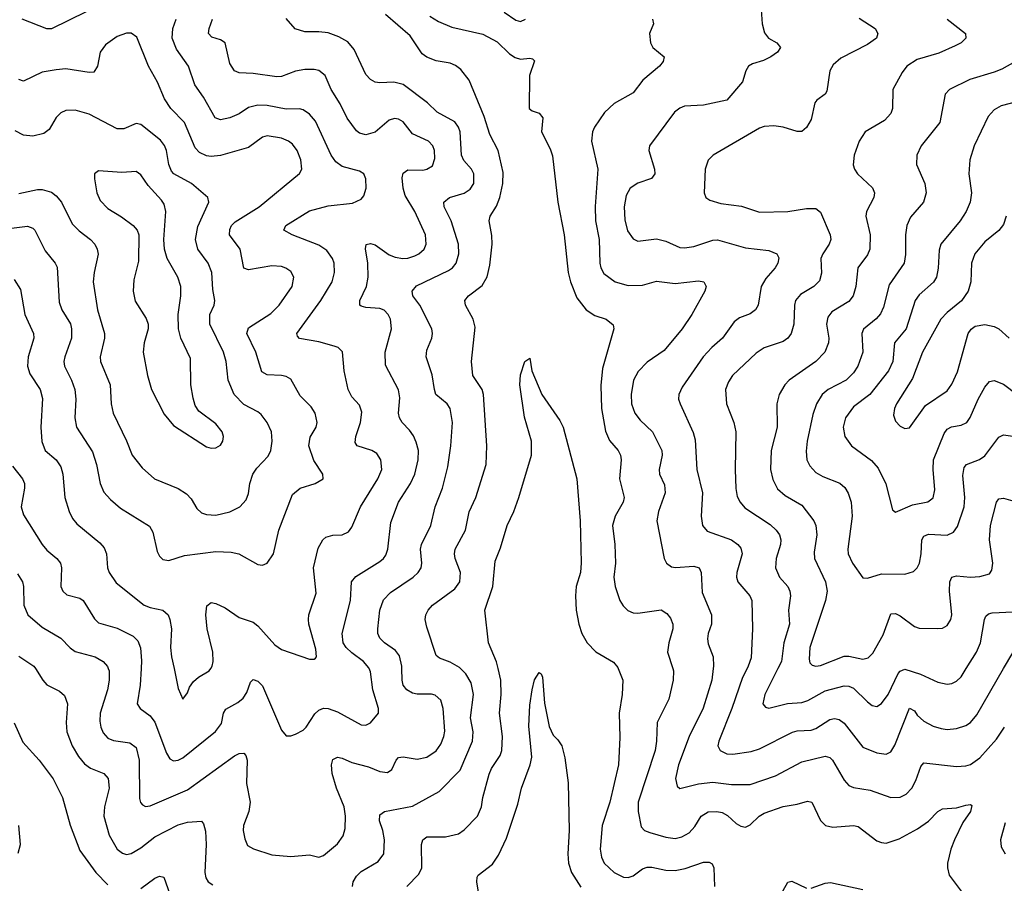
# Model space of a CAD drawing. Header units: inches. Extents: x 990586 to 1117858, y 769490 to 892071.
# Tile 188 of 248: x 1043894 to 1048094, y 869084 to 872768. Entities that reach past the tile are written whole.
import ezdxf

# ---------------------------------------------------------------- set-up
doc = ezdxf.new("R2010")
doc.units = ezdxf.units.IN
doc.header["$MEASUREMENT"] = 0
doc.layers.add('B0846', color=7, linetype='Continuous')
doc.layers.add('B0847', color=7, linetype='Continuous')

msp = doc.modelspace()

# ---------------------------------------------------------------- linework, layer by layer
at = {"layer": 'B0846', "color": 6}
for points, elevation in [([(1043960.9, 870000), (1043993, 869950), (1044010, 869931.4), (1044063.6, 869903.6), (1044085, 869885), (1044097.1, 869850), (1044091.6, 869770), (1044094.8, 869730), (1044118.4, 869670), (1044144.6, 869624.6), (1044170, 869594), (1044195.8, 869575.8), (1044252.7, 869552.7), (1044271, 869531), (1044275, 869490), (1044254.9, 869410), (1044252.5, 869370), (1044275.7, 869290), (1044310.3, 869230), (1044332.3, 869212.3), (1044350, 869207), (1044370, 869210.7), (1044410, 869235.1), (1044470, 869281.7), (1044570, 869333.3), (1044610, 869345.1), (1044669.3, 869349.3), (1044678.3, 869338.3), (1044686, 869306), (1044689.6, 869250), (1044683.5, 869130), (1044687.6, 869107.6), (1044697.9, 869090), (1044718.2, 869078.2)], 3000), ([(1044271.4, 870000), (1044274.9, 869990), (1044276.2, 869950), (1044268.7, 869910), (1044236.5, 869810), (1044235.4, 869775.4), (1044240, 869750), (1044250, 869726), (1044270, 869703.4), (1044293.3, 869693.3), (1044363.7, 869683.7), (1044390, 869663.2), (1044404, 869610), (1044405.4, 869445.4), (1044409, 869429), (1044418.3, 869418.3), (1044430, 869411.9), (1044450, 869414), (1044610, 869483.2), (1044810, 869628.3), (1044830, 869638.5), (1044850, 869639.6), (1044858.8, 869630), (1044863.8, 869610), (1044861.1, 869510), (1044877.2, 869430), (1044871.9, 869390), (1044848.5, 869330), (1044846.5, 869310), (1044853.5, 869273.5), (1044865.6, 869245.6), (1044890.8, 869230.8), (1044970, 869206.1), (1045050, 869199.1), (1045130, 869205.8), (1045170, 869195.9), (1045190, 869202.2), (1045250, 869253.1), (1045273.2, 869286.8), (1045281.7, 869318.3), (1045283.6, 869370), (1045277.9, 869410), (1045245.1, 869490), (1045227, 869553), (1045223.7, 869590), (1045230, 869612.7), (1045250, 869621.8), (1045270, 869617.5), (1045310, 869599), (1045381, 869581), (1045430, 869561.1), (1045462.8, 869557.2), (1045480.8, 869570), (1045499.2, 869610), (1045510, 869620.1), (1045530, 869623.4), (1045590, 869613.8), (1045630, 869621.7), (1045670, 869648.8), (1045690, 869678.2), (1045702.9, 869710), (1045706.6, 869733.4), (1045700.6, 869830), (1045690, 869866), (1045666.2, 869886.2), (1045650, 869890.5), (1045590, 869891.1), (1045570, 869895.7), (1045545.6, 869910), (1045530.1, 869930), (1045524.6, 869950), (1045524.3, 870000)], 3100), ([(1044411.5, 870000), (1044407.9, 869930), (1044395, 869850), (1044407.2, 869830), (1044450, 869798.9), (1044470, 869771.5), (1044519.7, 869639.7), (1044534.8, 869614.8), (1044550, 869606.7), (1044570, 869609.2), (1044590, 869619.6), (1044728.8, 869731.2), (1044754, 869766), (1044763.6, 869810), (1044772.6, 869827.4), (1044824.5, 869855.5), (1044846.6, 869873.4), (1044862.6, 869897.4), (1044878.4, 869941.6), (1044890, 869953.3), (1044910, 869946.8), (1044930, 869927), (1045010, 869737.8), (1045030, 869713.7), (1045050, 869713.9), (1045070, 869720.2), (1045102.5, 869737.5), (1045115.5, 869750), (1045152.3, 869807.7), (1045170, 869823.4), (1045190, 869831.1), (1045210, 869830.4), (1045250, 869816), (1045350, 869759.7), (1045370, 869759.1), (1045390, 869769.3), (1045423.7, 869810), (1045425, 869830), (1045399.5, 869910), (1045390, 869986.5), (1045384.8, 870000)], 3200), ([(1044552.2, 870000), (1044570, 869914.9), (1044590, 869870.2), (1044610, 869896.5), (1044618.5, 869921.5), (1044635.1, 869944.9), (1044656.7, 869963.3), (1044701.9, 869990), (1044708.7, 870000)], 3300), ([(1045313.4, 869070), (1045316.1, 869090), (1045330, 869115.2), (1045350, 869134.2), (1045422.6, 869177.4), (1045447.6, 869210), (1045449.8, 869270), (1045442.8, 869310), (1045429.1, 869350), (1045430, 869376.6), (1045450.3, 869389.7), (1045570, 869413.7), (1045683.7, 869476.3), (1045773, 869567), (1045825.7, 869690), (1045828, 869730), (1045817.3, 869790), (1045829.4, 869890), (1045819, 869939), (1045797.5, 869977.5), (1045774.7, 870000)], 3000), ([(1045545.7, 869070), (1045596.4, 869123.6), (1045609.4, 869150), (1045607.1, 869250), (1045612.9, 869270), (1045630, 869282.2), (1045710, 869282.5), (1045765.1, 869294.9), (1045790, 869311.6), (1045847.3, 869370), (1045864.4, 869410), (1045869.1, 869450), (1045896.9, 869550), (1045906.5, 869573.5), (1045943.4, 869630), (1045950.8, 869650), (1045953.9, 869710), (1045940.6, 869810), (1045948.3, 869890), (1045946.2, 869950), (1045934.8, 870000)], 2900), ([(1045864.2, 868970), (1045843.7, 869090), (1045844.6, 869110), (1045850, 869118.6), (1045910, 869165.3), (1045936.3, 869203.7), (1045970, 869277.2), (1046019, 869421), (1046034.1, 869490), (1046070.8, 869590), (1046077.9, 869622.1), (1046065.2, 869754.8), (1046070, 869844.4), (1046079.2, 869910), (1046090, 869952.4), (1046110, 869982.7), (1046117.7, 869977.7), (1046124.1, 869964.1), (1046132.9, 869852.9), (1046153, 869753), (1046170, 869715.7), (1046190, 869696.1), (1046206.6, 869670), (1046219, 869619), (1046232.7, 869512.7), (1046237.1, 869310), (1046231.6, 869210), (1046235.4, 869170), (1046248, 869130), (1046287.5, 869067.5)], 2800), ([(1046446.5, 870000), (1046465.9, 869950), (1046463.8, 869890), (1046451.1, 869810), (1046453.2, 869706.8), (1046448.1, 869590), (1046410.6, 869430), (1046378.1, 869330), (1046370.4, 869230), (1046375.1, 869195.1), (1046386.8, 869170), (1046430, 869129.5), (1046470, 869110.6), (1046490, 869109.3), (1046510, 869116.6), (1046550, 869146), (1046570, 869152.5), (1046590, 869153.1), (1046650, 869140), (1046690, 869138.8), (1046732.6, 869147.4), (1046810, 869173.6), (1046834.7, 869174.7), (1046847.1, 869167.1), (1046854.6, 869150), (1046858.2, 869070)], 2900), ([(1046679.6, 870000), (1046682.7, 869990), (1046680.9, 869950), (1046662.6, 869870), (1046613, 869770), (1046610.7, 869690), (1046604.5, 869650), (1046532.1, 869430), (1046531.3, 869390), (1046544.8, 869324.8), (1046559.5, 869310), (1046581.1, 869301.1), (1046650, 869280.7), (1046690, 869275.3), (1046718.2, 869281.8), (1046750, 869299.4), (1046774.2, 869325.8), (1046800.6, 869370), (1046830, 869388.7), (1046867.7, 869390), (1046890, 869385.6), (1046913.2, 869373.2), (1046950, 869339.2), (1046970, 869327.2), (1046990, 869323.5), (1047010, 869333.4), (1047048.6, 869370), (1047070, 869382.9), (1047150, 869411.8), (1047210, 869421.2), (1047254.9, 869434.9), (1047273, 869430), (1047310, 869352.1), (1047330.9, 869330.9), (1047362.9, 869322.9), (1047450, 869330.8), (1047470, 869326.3), (1047550, 869265.8), (1047570, 869257.5), (1047590, 869256), (1047645.9, 869274.1), (1047724.1, 869315.9), (1047770.9, 869349.1), (1047810, 869390.3), (1047830, 869401.2), (1047890, 869405.6), (1047930, 869418), (1047950, 869420.3), (1047955.6, 869415.6), (1047949.4, 869390), (1047916.5, 869343.5), (1047880.7, 869270), (1047865.9, 869230), (1047852, 869170), (1047851, 869150), (1047858.9, 869118.9), (1047909.8, 869050)], 3000), ([(1046852.2, 870000), (1046846.4, 869950), (1046809, 869831), (1046749.3, 869710), (1046703.4, 869590), (1046691.1, 869531.1), (1046698, 869498), (1046710, 869488.4), (1046790, 869509), (1046850, 869515.1), (1046930, 869505.1), (1047010, 869505.8), (1047118, 869542), (1047230, 869601.8), (1047330, 869626.3), (1047350, 869621.2), (1047360.6, 869610), (1047410, 869523.6), (1047430, 869501.7), (1047450, 869492.7), (1047521, 869481.1), (1047610, 869450.6), (1047650, 869451.2), (1047675.5, 869464.5), (1047698.7, 869490), (1047716.8, 869523.2), (1047737.3, 869582.7), (1047750, 869598), (1047890, 869582.3), (1047930, 869585.1), (1047950, 869591.6), (1047990, 869619), (1048060.7, 869699.3), (1048095.1, 869750)], 3100), ([(1046996.6, 870000), (1046977.7, 869962.3), (1046931.2, 869830), (1046875.4, 869690), (1046871.6, 869670), (1046881.2, 869650), (1046910, 869636.8), (1046935.4, 869635.4), (1047013.8, 869646.2), (1047050, 869657.2), (1047190, 869729.3), (1047210, 869734.5), (1047270, 869737.3), (1047290, 869745), (1047350, 869782.2), (1047370, 869787.5), (1047390, 869783.5), (1047410, 869767.2), (1047490, 869665.5), (1047550, 869640.4), (1047590, 869635), (1047610, 869644.9), (1047626.7, 869673.3), (1047690, 869830.8), (1047710, 869819.7), (1047721.5, 869801.5), (1047750, 869775.2), (1047790, 869754.7), (1047824, 869744), (1047850, 869740.8), (1047890, 869743.9), (1047930, 869757.1), (1047950, 869770.2), (1047976.6, 869803.4), (1048090.8, 870000)], 3200), ([(1047128, 870000), (1047072.5, 869890), (1047064.1, 869850), (1047075.1, 869835.1), (1047090, 869830.9), (1047169.1, 869850.9), (1047230, 869855.4), (1047256, 869864), (1047330, 869904.8), (1047410, 869926.9), (1047430, 869925.6), (1047450, 869916.1), (1047510, 869857.9), (1047530, 869842.5), (1047550, 869838.6), (1047570, 869851.6), (1047598.9, 869890), (1047641.4, 869978.6), (1047650, 869989.3), (1047670, 869997), (1047736.9, 869976.9), (1047810, 869942.1), (1047850, 869934.3), (1047870, 869937), (1047890, 869946.6), (1047910, 869964.9), (1047931.7, 870000)], 3300), ([(1043870, 869768), (1043906.7, 869686.7), (1043976.6, 869610), (1044036.4, 869530), (1044077, 869450), (1044108.5, 869331.5), (1044150, 869223.9), (1044219.3, 869130), (1044270, 869077.4)], 2900), ([(1048098, 869342), (1048076.9, 869270), (1048079.9, 869239.9), (1048096.8, 869210)], 3100), ([(1043886.7, 869213.3), (1043896.7, 869250), (1043890, 869330)], 2900), ([(1044410, 869061.7), (1044470, 869105.5), (1044490, 869114.8), (1044509.3, 869110), (1044551, 868990)], 2900), ([(1047137.5, 869030), (1047170, 869089.1), (1047187.1, 869092.9), (1047250, 869063.3)], 2900), ([(1047270, 869063.6), (1047330, 869085.3), (1047352.1, 869087.9), (1047490, 869057.1)], 2900)]:
    msp.add_lwpolyline(points, dxfattribs=dict(at, elevation=elevation))
at = {"layer": 'B0847', "color": 6}
for points, elevation in [([(1044178, 872802), (1044030, 872729.2), (1044010, 872729.6), (1043903.9, 872770)], 3300), ([(1045774.7, 870000), (1045770, 870004.6), (1045730, 870027), (1045684.9, 870044.9), (1045670, 870056.5), (1045630, 870176.8), (1045623.4, 870210), (1045625.6, 870230), (1045635.8, 870250), (1045655.4, 870270), (1045750, 870339.7), (1045771.7, 870370), (1045774.3, 870410), (1045751.8, 870470), (1045748.2, 870490), (1045751.2, 870510), (1045795.4, 870590), (1045810.8, 870669.2), (1045839.6, 870730), (1045884.2, 870870), (1045886.8, 870950), (1045872.2, 871170), (1045865.9, 871190), (1045827.4, 871250), (1045820.9, 871310), (1045836.9, 871456.9), (1045828, 871490), (1045794.9, 871550), (1045793.3, 871570), (1045808.7, 871590), (1045865.9, 871634.1), (1045888.1, 871671.9), (1045899, 871721), (1045909.1, 871810), (1045907.4, 871847.4), (1045896, 871910), (1045901, 871930), (1045927.7, 871972.3), (1045941.9, 872010), (1045954.3, 872070), (1045955.7, 872115.7), (1045935.4, 872210), (1045898.7, 872278.7), (1045875.2, 872355.2), (1045810.7, 872510.7), (1045775.8, 872555.8), (1045753.4, 872573.4), (1045730, 872583.1), (1045670, 872592.8), (1045630, 872608), (1045610, 872622.1), (1045559.8, 872699.8), (1045454.8, 872790)], 3000), ([(1045643.7, 872783.7), (1045680, 872760), (1045736.8, 872736.8), (1045870, 872706.4), (1045930, 872673.4), (1045982.5, 872622.5), (1046006.6, 872606.6), (1046030, 872600.5), (1046070, 872603.7), (1046081.6, 872601.6), (1046090, 872593.1), (1046068.6, 872530), (1046067.4, 872390), (1046079.8, 872379.8), (1046110, 872369.5), (1046125.6, 872350), (1046119.9, 872290), (1046157.1, 872217.1), (1046166.9, 872186.9), (1046189.5, 871990), (1046216.9, 871850), (1046233.8, 871690), (1046242.8, 871650), (1046270, 871582.3), (1046310, 871531), (1046346.8, 871506.8), (1046395.8, 871490), (1046425.9, 871465.9), (1046427.9, 871450), (1046379.2, 871280.8), (1046372.6, 871207.4), (1046375.8, 871110), (1046392.6, 871012.6), (1046410, 870973.7), (1046446.1, 870930), (1046456.8, 870910), (1046459.9, 870890), (1046451.8, 870810), (1046471.7, 870730), (1046467.5, 870710), (1046433.5, 870650), (1046422.7, 870610), (1046431.9, 870530), (1046434.9, 870450), (1046428.5, 870390), (1046434.3, 870350), (1046454.2, 870290), (1046467.6, 870267.6), (1046487.7, 870247.7), (1046510, 870237.6), (1046530, 870235.9), (1046630.5, 870250.5), (1046654.8, 870234.8), (1046670, 870215), (1046679.8, 870190), (1046680.5, 870170), (1046662.7, 870110), (1046657.7, 870070), (1046679.6, 870000)], 3000), ([(1045960.5, 872800.5), (1046010, 872765.6), (1046030, 872761), (1046051.4, 872770)], 3100), ([(1047056.5, 872810), (1047060.7, 872750), (1047071.5, 872711.5), (1047087.5, 872690), (1047123, 872670), (1047139.6, 872650), (1047125.6, 872630), (1047097.8, 872610), (1047066.5, 872593.5), (1047020.2, 872579.8), (1047003.3, 872570), (1046991.7, 872550), (1046976.5, 872503.5), (1046910, 872425.2), (1046810, 872404.2), (1046730, 872399), (1046709.1, 872390.9), (1046686.4, 872373.6), (1046579.6, 872230), (1046577.5, 872210), (1046601.9, 872130), (1046603.4, 872110), (1046588.6, 872091.4), (1046530, 872071.2), (1046498.3, 872050), (1046481.3, 872018.7), (1046472.5, 871970), (1046474.8, 871914.8), (1046487, 871867), (1046510, 871833.9), (1046530, 871823.9), (1046610, 871832.8), (1046650, 871822.8), (1046710, 871797), (1046730, 871794.5), (1046770, 871801.2), (1046850, 871828.3), (1046870, 871829.5), (1046990, 871795.4), (1047090, 871783.9), (1047123.8, 871770), (1047131.9, 871751.9), (1047127.6, 871730), (1047116, 871710), (1047076.5, 871663.5), (1047056.1, 871630), (1047043.7, 871550), (1047032.6, 871530), (1047010, 871514), (1046963.7, 871496.4), (1046940.8, 871479.2), (1046892.3, 871410), (1046845.6, 871370), (1046809.3, 871330.7), (1046720.1, 871199.9), (1046705.5, 871170), (1046704.7, 871150), (1046711.3, 871130), (1046767.2, 871007.2), (1046775.7, 870975.7), (1046781.7, 870850), (1046806.7, 870750), (1046800.8, 870650), (1046805.9, 870610), (1046826.4, 870586.4), (1046930, 870549.5), (1046957.8, 870530), (1046970, 870513.2), (1046975.7, 870490), (1046952.5, 870410), (1046951.2, 870390), (1046957.5, 870370), (1047008.7, 870310), (1047016.7, 870290), (1047019.7, 870170), (1047013.7, 870046.3), (1047001.6, 870010), (1046996.6, 870000)], 3200), ([(1044708.7, 870000), (1044715.4, 870010), (1044719.2, 870030), (1044717.4, 870070), (1044693.1, 870170), (1044688.1, 870230), (1044691.6, 870268.4), (1044710, 870281.4), (1044730, 870277.3), (1044770, 870258.8), (1044830, 870217.5), (1044890, 870198.6), (1044910, 870182.2), (1044982.1, 870102.1), (1045010, 870082), (1045130, 870040.3), (1045150, 870040.1), (1045155.7, 870044.3), (1045159.3, 870050), (1045157.1, 870082.9), (1045127, 870190), (1045125.4, 870210), (1045127.6, 870230), (1045157.8, 870322.2), (1045147.7, 870430), (1045166.7, 870513.3), (1045186.8, 870550), (1045199.5, 870560.5), (1045230, 870569.5), (1045270, 870570.3), (1045296.7, 870583.3), (1045310, 870603), (1045347.4, 870690), (1045422.1, 870810), (1045439.2, 870850), (1045434.9, 870890), (1045417.2, 870917.2), (1045395.6, 870930), (1045333.3, 870950), (1045324.9, 870964.9), (1045328.2, 870990), (1045347.6, 871050), (1045353.4, 871093.4), (1045343.1, 871123.2), (1045310, 871158.7), (1045294.6, 871190), (1045278.1, 871270), (1045271.5, 871351.5), (1045252.8, 871370), (1045235.6, 871375.6), (1045170, 871393.6), (1045087.9, 871407.9), (1045078.5, 871418.5), (1045075.4, 871430), (1045178.5, 871570), (1045226.6, 871650), (1045236.5, 871690), (1045234.6, 871730), (1045228.7, 871750), (1045203.9, 871783.9), (1045170, 871807), (1045055.7, 871850), (1045020.5, 871870), (1045028.7, 871890), (1045130, 871953.2), (1045210, 871973.7), (1045314.1, 871985.9), (1045350, 872002), (1045362.5, 872017.5), (1045371.4, 872050), (1045369.7, 872089.7), (1045361.5, 872110), (1045342.7, 872122.7), (1045270, 872141.8), (1045241.9, 872161.9), (1045223.1, 872190), (1045155.6, 872335.6), (1045130, 872365.7), (1045103.1, 872383.1), (1045087.7, 872387.7), (1045030, 872386.3), (1044950, 872401.7), (1044910, 872403.5), (1044870, 872393.5), (1044830, 872366.2), (1044790.5, 872349.5), (1044750, 872341.7), (1044728.1, 872350), (1044677.9, 872437.9), (1044640.6, 872490), (1044614.1, 872570), (1044562.1, 872642.1), (1044544, 872690), (1044546.8, 872730), (1044560.6, 872770)], 3300), ([(1045384.8, 870000), (1045383.5, 870003.5), (1045360.3, 870030), (1045310, 870067.1), (1045287, 870090), (1045273, 870110), (1045269.7, 870150), (1045305.4, 870290), (1045309.1, 870370), (1045327.3, 870392.7), (1045430, 870456.8), (1045446.3, 870470), (1045455.5, 870484.5), (1045463.6, 870510), (1045476.9, 870623.1), (1045510, 870710.1), (1045561.4, 870790), (1045579.9, 870830), (1045593.5, 870890), (1045594.6, 870930), (1045585.7, 870965.7), (1045573, 870993), (1045557.1, 871017.1), (1045525.1, 871050), (1045513.5, 871070), (1045510.1, 871090.1), (1045514.7, 871154.7), (1045509.7, 871189.7), (1045453.9, 871293.9), (1045453.2, 871350), (1045480.4, 871450), (1045475.8, 871490), (1045466.1, 871510), (1045448.6, 871528.6), (1045430, 871536), (1045370, 871540.6), (1045350, 871546.2), (1045345.1, 871550), (1045344.8, 871570), (1045372.5, 871630), (1045380.1, 871670), (1045378.8, 871730), (1045368.7, 871791.3), (1045371.4, 871808.6), (1045390, 871813.2), (1045410, 871807.3), (1045470, 871765.3), (1045494.9, 871754.9), (1045528.5, 871750), (1045550, 871751.6), (1045578.8, 871761.2), (1045597, 871770), (1045619.3, 871790), (1045627.2, 871810), (1045624.6, 871850), (1045579.4, 871950), (1045538.6, 872018.6), (1045529.1, 872050), (1045525.9, 872094.1), (1045530, 872113.3), (1045550, 872128.3), (1045613.3, 872126.7), (1045630.8, 872130), (1045654.7, 872145.3), (1045664.1, 872175.9), (1045662.7, 872210), (1045656.8, 872230), (1045638.1, 872250), (1045570, 872280.7), (1045530, 872332.4), (1045510, 872343.8), (1045493.2, 872346.8), (1045470, 872339.9), (1045410, 872288.7), (1045370, 872277.2), (1045343.8, 872283.8), (1045330, 872294.5), (1045290, 872348.4), (1045261.4, 872410), (1045222.2, 872470), (1045196.5, 872530), (1045170, 872550.8), (1045150, 872556.1), (1045110, 872556.1), (1045070, 872548.1), (1045010, 872525.6), (1044990, 872524.4), (1044890, 872538.2), (1044830, 872541.5), (1044809.6, 872550), (1044790, 872580.9), (1044770.1, 872670.1), (1044750, 872682.9), (1044713.8, 872693.8), (1044699.1, 872710), (1044701.6, 872730), (1044716.6, 872770)], 3200), ([(1045524.3, 870000), (1045524.2, 870010), (1045514.2, 870054.2), (1045497.3, 870077.3), (1045449.5, 870110), (1045429.8, 870130), (1045422.1, 870150), (1045420.9, 870170), (1045430.6, 870250), (1045446.2, 870293.8), (1045476, 870324), (1045571.9, 870390), (1045594, 870410), (1045606, 870430), (1045609.1, 870450), (1045603.9, 870510), (1045608.2, 870530), (1045648.2, 870610), (1045665.9, 870690), (1045696.9, 870770), (1045719.8, 870860.2), (1045733.4, 870950), (1045740.1, 871050), (1045730.3, 871110), (1045717.6, 871130), (1045669.6, 871170), (1045662.7, 871190), (1045653.7, 871253.7), (1045627.2, 871330), (1045630, 871359.1), (1045652, 871410), (1045654.7, 871430), (1045651.2, 871450), (1045600, 871550), (1045571.3, 871590), (1045568.2, 871610), (1045586.5, 871633.5), (1045722.3, 871697.7), (1045740.3, 871710), (1045755.6, 871730), (1045767.1, 871770), (1045765.5, 871810), (1045734, 871910), (1045704.9, 871970), (1045703.6, 871990), (1045727.6, 872010), (1045790, 872028.2), (1045815.3, 872044.7), (1045831, 872070), (1045831.2, 872110), (1045821.5, 872130), (1045788.1, 872168.1), (1045779, 872190), (1045773.3, 872290), (1045765.7, 872310), (1045750, 872332.2), (1045674, 872374), (1045633.5, 872413.5), (1045530, 872492), (1045490, 872501.8), (1045430, 872498.3), (1045410, 872502.4), (1045390, 872513.2), (1045370, 872534.6), (1045320.9, 872640.9), (1045293.1, 872673.1), (1045255.2, 872695.2), (1045210, 872712.1), (1045170, 872716.7), (1045110, 872715.9), (1045069, 872729), (1045030, 872773.9)], 3100), ([(1046593.4, 872770), (1046597.8, 872750), (1046580.1, 872710), (1046584.8, 872670), (1046594, 872650), (1046642.6, 872610), (1046638.3, 872590), (1046623.2, 872570), (1046551.2, 872510), (1046510, 872455.8), (1046430, 872410.3), (1046388.3, 872371.7), (1046345.1, 872310), (1046337.7, 872290), (1046333, 872250), (1046359.4, 872130), (1046348.6, 871971.4), (1046350, 871910), (1046365.1, 871830), (1046368, 871730), (1046373, 871710), (1046386.2, 871686.2), (1046434.4, 871650), (1046490, 871634.4), (1046550, 871635.5), (1046610, 871652.5), (1046690, 871642.5), (1046790, 871654.1), (1046812.5, 871650), (1046822.7, 871630), (1046816, 871610), (1046761, 871510), (1046720.1, 871450), (1046642.5, 871357.5), (1046570, 871306.7), (1046532, 871268), (1046512.5, 871230), (1046501.7, 871170), (1046504.1, 871130), (1046518, 871090), (1046540, 871060), (1046593.2, 871010), (1046632.9, 870930), (1046635, 870910), (1046621.6, 870850), (1046623, 870830), (1046644.1, 870784.1), (1046647.1, 870750), (1046618.4, 870670), (1046611.3, 870630), (1046642.4, 870470), (1046653, 870450), (1046674.5, 870434.5), (1046691.3, 870431.3), (1046770, 870437.2), (1046792.4, 870430), (1046800.1, 870410), (1046804.4, 870324.4), (1046844.9, 870230), (1046844.2, 870190), (1046830.2, 870150), (1046827.5, 870127.5), (1046830, 870106), (1046852.1, 870050), (1046853.4, 870010), (1046852.2, 870000)], 3100), ([(1047475.1, 872775.1), (1047543.5, 872730), (1047554.9, 872710), (1047548, 872690), (1047510, 872661.9), (1047396.5, 872603.5), (1047364, 872576), (1047350, 872550), (1047337.2, 872462.8), (1047330, 872449.9), (1047294.6, 872425.4), (1047286, 872414), (1047270, 872341.8), (1047250, 872308.1), (1047230, 872291.7), (1047210, 872290.6), (1047150, 872310), (1047110, 872315.8), (1047070, 872312.5), (1047050, 872306), (1046851.4, 872190), (1046830.7, 872169.3), (1046817.9, 872130), (1046812.8, 872030), (1046819.9, 872010), (1046837.7, 871997.7), (1046884.6, 871984.6), (1046972.4, 871972.4), (1047050, 871946.6), (1047170, 871950), (1047250, 871962.8), (1047290, 871962.1), (1047310, 871947.7), (1047351.4, 871850), (1047353.3, 871830), (1047347.3, 871810), (1047319.3, 871770), (1047311.4, 871750), (1047313.5, 871686.5), (1047306.1, 871653.9), (1047281.8, 871630), (1047223.9, 871596.1), (1047202.7, 871570), (1047198.1, 871550), (1047196.6, 871470), (1047185, 871430), (1047169.7, 871410.3), (1047150, 871395.7), (1047070, 871368.1), (1047034.9, 871345.1), (1046934.6, 871250), (1046916.8, 871223.2), (1046905, 871190), (1046909.4, 871130), (1046940, 871050), (1046948.8, 871010), (1046946.2, 870850), (1046948.5, 870768.5), (1046954.3, 870734.3), (1046966.6, 870710), (1046986.5, 870686.5), (1047094.5, 870614.5), (1047120.6, 870590), (1047134.5, 870570), (1047140, 870550), (1047138.5, 870530), (1047120.4, 870470), (1047118.1, 870430), (1047135.2, 870390), (1047169.8, 870349.8), (1047179.5, 870330), (1047182.1, 870310), (1047173.9, 870250), (1047177.2, 870190), (1047152.9, 870110), (1047143.2, 870030), (1047128, 870000)], 3300), ([(1047850.7, 872770.7), (1047927.9, 872710), (1047930.1, 872690), (1047909.3, 872670), (1047883.7, 872656.3), (1047814.1, 872625.9), (1047722.1, 872597.9), (1047678.2, 872570), (1047657.4, 872542.6), (1047618.9, 872470), (1047616.8, 872390), (1047610, 872368.3), (1047582, 872338), (1047500.7, 872290), (1047474.9, 872250), (1047453, 872190), (1047449, 872149), (1047454.8, 872130), (1047468.1, 872110), (1047530.9, 872050.9), (1047540.4, 872030), (1047537.3, 872010), (1047506, 871950), (1047503.1, 871930), (1047521, 871850), (1047519.5, 871790), (1047510, 871764.7), (1047468.6, 871710), (1047460.3, 871630), (1047449.4, 871590), (1047430, 871565.6), (1047357.6, 871522.4), (1047340.4, 871499.6), (1047335.6, 871470), (1047345.4, 871410), (1047344.5, 871390), (1047328.3, 871350), (1047289.8, 871310.2), (1047176.1, 871230), (1047157.7, 871210), (1047133.2, 871170), (1047124, 871130), (1047124.6, 871030), (1047099.8, 870930), (1047097, 870850), (1047106.2, 870806.2), (1047126.5, 870766.5), (1047158.6, 870738.6), (1047230, 870697.3), (1047281.1, 870630), (1047289.9, 870609.9), (1047293.9, 870570), (1047283.3, 870496.7), (1047284.6, 870470), (1047330.4, 870370), (1047338.1, 870330), (1047331.6, 870290), (1047263.9, 870090), (1047260.7, 870040.7), (1047264.8, 870024.8), (1047274.6, 870014.5), (1047290, 870010.6), (1047310, 870013.9), (1047410, 870052.4), (1047430, 870052.9), (1047490, 870040.1), (1047513.7, 870046.3), (1047533.6, 870066.4), (1047576.4, 870143.6), (1047610, 870233.9), (1047630, 870235.3), (1047650, 870225.4), (1047710, 870179.7), (1047730, 870171.9), (1047810, 870170.8), (1047830, 870173.2), (1047850, 870184), (1047865, 870210), (1047869.4, 870230), (1047859.6, 870330), (1047861.4, 870370), (1047869.4, 870390.6), (1047890, 870396.4), (1047950, 870390.5), (1047990, 870392.3), (1048030, 870404.6), (1048040.6, 870419.4), (1048045, 870450), (1048030.7, 870550), (1048035.2, 870610), (1048061.1, 870710), (1048070, 870724), (1048090, 870727.2), (1048130, 870715.1)], 3400), ([(1043790, 871871), (1043927.1, 871887.1), (1043950, 871878.7), (1043958.3, 871870), (1044001.9, 871781.9), (1044045, 871730), (1044053.1, 871713.1), (1044062.9, 871562.9), (1044074.3, 871530), (1044110, 871471.4), (1044115.4, 871450), (1044115.2, 871410), (1044086.1, 871330), (1044082.8, 871310), (1044085.1, 871290), (1044114.6, 871230), (1044128.6, 871190), (1044133.3, 871150), (1044129.7, 871069.7), (1044136.3, 871030), (1044204.2, 870924.2), (1044222, 870870), (1044236.8, 870790), (1044253.2, 870753.2), (1044280.9, 870720.9), (1044323.9, 870683.9), (1044448.2, 870608.2), (1044461.7, 870581.7), (1044479.6, 870499.6), (1044490, 870479), (1044505, 870465), (1044530, 870460.6), (1044597.5, 870482.5), (1044730, 870500.1), (1044796.2, 870496.2), (1044829.2, 870489.2), (1044910, 870444.8), (1044930, 870441.2), (1044950, 870449.6), (1044976.4, 870490), (1044999.6, 870590), (1045057.8, 870742.2), (1045089.7, 870770.3), (1045154.5, 870790), (1045187.9, 870810), (1045186.5, 870830), (1045148.3, 870888.3), (1045127.2, 870950), (1045132.3, 870987.7), (1045158, 871030), (1045163.4, 871050), (1045154.2, 871090), (1045136.5, 871116.5), (1045090, 871164.3), (1045050, 871235), (1045030, 871246.8), (1045011, 871251), (1044950, 871253), (1044926.5, 871266.5), (1044900.7, 871350), (1044863.3, 871430), (1044870, 871454.3), (1044964.7, 871515.3), (1045001.2, 871550), (1045056.6, 871630), (1045063, 871670), (1045050, 871693.9), (1045028.8, 871708.8), (1045010, 871715.3), (1044970, 871718), (1044870, 871701.4), (1044850, 871708.6), (1044834.5, 871790), (1044788.3, 871850), (1044790, 871873.2), (1044797.8, 871890), (1044813.4, 871906.6), (1044914.7, 871970), (1045087.7, 872112.3), (1045096.9, 872130), (1045093.2, 872170), (1045078.1, 872210), (1045057.4, 872237.4), (1045040.7, 872250), (1045010, 872262.9), (1044950, 872273.2), (1044930, 872266.7), (1044870, 872223.5), (1044750, 872189.5), (1044710, 872184.8), (1044690, 872188), (1044661, 872201), (1044641.7, 872221.7), (1044596.5, 872330), (1044538.6, 872390), (1044511.4, 872430), (1044481.9, 872501.9), (1044443.8, 872570), (1044393.1, 872693.1), (1044370, 872711.4), (1044350, 872711.1), (1044310, 872696.9), (1044259.2, 872660.8), (1044237.5, 872630), (1044225.6, 872570), (1044210, 872544.5), (1044190, 872542.7), (1044090, 872558.1), (1044050, 872555), (1043990, 872544.7), (1043910, 872506.2), (1043890, 872513.1)], 3400), ([(1048176.6, 872610), (1048082.5, 872557.5), (1048050, 872543.8), (1047946.4, 872513.6), (1047859.7, 872470), (1047842.1, 872450), (1047819, 872330), (1047739, 872230), (1047721, 872190), (1047719.6, 872150), (1047755.1, 872070), (1047760, 872030), (1047748.7, 871990), (1047694.3, 871925.7), (1047677.5, 871890), (1047672.6, 871850), (1047672.8, 871767.2), (1047666.6, 871730), (1047602.8, 871637.2), (1047577.8, 871542.2), (1047566, 871514), (1047547.3, 871492.7), (1047492.6, 871447.4), (1047485.5, 871430), (1047490.5, 871350), (1047468.9, 871290), (1047450, 871262.1), (1047419.2, 871230), (1047341.9, 871190), (1047317.1, 871170), (1047292, 871130), (1047276.3, 871083.7), (1047252.2, 870970), (1047248.1, 870928.1), (1047252.1, 870890), (1047264.4, 870864.4), (1047290, 870836.6), (1047319, 870819), (1047391.6, 870791.6), (1047412.8, 870772.8), (1047428.2, 870748.2), (1047440.2, 870710), (1047445.4, 870650), (1047426.6, 870510), (1047428, 870490), (1047446.6, 870450), (1047490, 870387.1), (1047510, 870385.4), (1047570, 870404.4), (1047670, 870403), (1047705.7, 870414.3), (1047722, 870430), (1047732.7, 870450), (1047739.8, 870490), (1047742, 870550), (1047750, 870565), (1047770, 870573.6), (1047850, 870569.7), (1047877.7, 870582.3), (1047894.2, 870605.8), (1047922.8, 870690), (1047925.2, 870730), (1047916.3, 870823.7), (1047922.7, 870857.3), (1047932.6, 870870), (1047988.2, 870891.8), (1048010, 870908), (1048070, 870987.3), (1048090, 870997.8), (1048150, 870988.4)], 3500), ([(1048190, 872429.8), (1048079.7, 872400.3), (1048050, 872384.4), (1048024.3, 872355.7), (1047964.7, 872230), (1047946.2, 872170), (1047942, 872110), (1047953.5, 872030), (1047947.6, 871990), (1047931.1, 871950), (1047906, 871910), (1047823.3, 871810), (1047815.5, 871784.5), (1047811.8, 871708.2), (1047804, 871670), (1047791.7, 871648.3), (1047730, 871594.4), (1047713.1, 871570), (1047675.4, 871450), (1047625.4, 871390), (1047618.6, 871310), (1047600, 871270), (1047519.5, 871170), (1047450, 871117.4), (1047416.6, 871070), (1047406.3, 871030), (1047414, 870990), (1047442.6, 870950), (1047527.9, 870887.9), (1047555, 870855), (1047588.8, 870788.8), (1047617.3, 870677.3), (1047630, 870667.7), (1047702, 870698), (1047767.9, 870712.1), (1047790, 870728.2), (1047797.3, 870762.7), (1047790.5, 870850), (1047792.2, 870890), (1047836.9, 871003.1), (1047850, 871021.2), (1047867.9, 871032.1), (1047910, 871038.1), (1047934.4, 871050), (1047948.6, 871071.4), (1047982.1, 871150), (1048010, 871200.9), (1048030, 871225), (1048050, 871229.3), (1048090, 871214), (1048148.7, 871168.7)], 3600), ([(1043890, 872027), (1043970, 872044.1), (1043990, 872044.3), (1044030, 872032.2), (1044050, 872017.2), (1044071.6, 871990), (1044117.7, 871897.7), (1044147, 871867), (1044196.3, 871830), (1044214.5, 871810), (1044224.8, 871790), (1044228.3, 871768.3), (1044210.9, 871690), (1044207.7, 871650), (1044225.1, 871530), (1044255.6, 871430), (1044255.6, 871410), (1044237.6, 871330), (1044238.5, 871310), (1044279.4, 871210), (1044283.6, 871130), (1044292.6, 871090), (1044350, 870971.6), (1044374.2, 870910), (1044416.9, 870856.9), (1044468.7, 870810), (1044570, 870768.3), (1044605.3, 870745.3), (1044624.9, 870724.9), (1044650, 870683.7), (1044670, 870664.1), (1044690, 870656.9), (1044730, 870654.6), (1044790, 870668.5), (1044833.3, 870690), (1044859.8, 870720.2), (1044870, 870747), (1044875.7, 870790), (1044888.1, 870830), (1044904.9, 870855.1), (1044954.3, 870905.7), (1044965.8, 870930), (1044970.3, 870970), (1044968.1, 871010), (1044949.5, 871049.5), (1044923.6, 871083.6), (1044910, 871095.1), (1044850, 871126.9), (1044809.2, 871170), (1044783.7, 871230), (1044774.6, 871310), (1044762.9, 871350), (1044705.4, 871470), (1044705.2, 871510), (1044723.1, 871550), (1044726.8, 871570), (1044717.8, 871617.8), (1044713, 871690), (1044697.9, 871730), (1044654.2, 871790), (1044643.7, 871830), (1044654.3, 871885.7), (1044700.2, 871990), (1044696.6, 872010), (1044626.3, 872070), (1044551.8, 872110), (1044541.5, 872121.5), (1044529.9, 872149.9), (1044519.8, 872210), (1044511.1, 872231.1), (1044494.1, 872254.1), (1044410, 872321), (1044390, 872324.9), (1044337.9, 872302.1), (1044310, 872302.3), (1044190, 872365.5), (1044130, 872382.6), (1044090, 872380.4), (1044069.1, 872370.9), (1044050, 872350.3), (1044019.8, 872300.2), (1043997.3, 872282.7), (1043950, 872271.6), (1043910, 872275.4), (1043874.5, 872294.5)], 3500), ([(1048102.1, 871930), (1048090, 871894.8), (1048070.7, 871869.3), (1048010, 871820.3), (1047967.9, 871770), (1047953.3, 871730), (1047951.6, 871650), (1047940, 871610), (1047911.7, 871568.3), (1047850, 871519.3), (1047823.7, 871490), (1047745.1, 871350), (1047702.6, 871237.4), (1047634.4, 871130), (1047625.5, 871110), (1047621.8, 871081.8), (1047630, 871056.2), (1047650, 871034.6), (1047670, 871023.6), (1047690, 871026.7), (1047757.1, 871122.9), (1047850, 871185.3), (1047870, 871212.9), (1047894.1, 871265.9), (1047939.4, 871430), (1047952, 871448), (1047970, 871461.2), (1048010, 871467.6), (1048050, 871459.3), (1048071, 871450), (1048114.6, 871410)], 3700), ([(1043870, 871660.1), (1043897.1, 871617.1), (1043915.2, 871510), (1043953, 871430), (1043953.6, 871410), (1043930.6, 871330), (1043926.5, 871290), (1043937.4, 871257.4), (1043980.9, 871190), (1043991.8, 871151.8), (1043983.9, 871030), (1043988.3, 870968.3), (1044003.2, 870930), (1044050, 870890), (1044070, 870861.1), (1044078.2, 870830), (1044086, 870730), (1044105, 870670), (1044119.7, 870639.7), (1044137.3, 870617.3), (1044236.3, 870536.3), (1044254.7, 870514.7), (1044264, 870490), (1044268.9, 870430), (1044274.9, 870410), (1044305.3, 870365.3), (1044425.5, 870270), (1044450, 870260.2), (1044503.8, 870250), (1044526.5, 870230), (1044534.8, 870210), (1044540.8, 870170), (1044537.2, 870090), (1044541.7, 870050), (1044552.2, 870000)], 3300), ([(1045934.8, 870000), (1045928.3, 870028.3), (1045893.1, 870110), (1045877.7, 870250), (1045912.3, 870350), (1045921.7, 870458.3), (1045945.1, 870514.9), (1045972.8, 870610), (1046001.1, 870670), (1046022.7, 870730), (1046076.5, 870910), (1046076.9, 870970), (1046047.7, 871072.3), (1046027.4, 871210), (1046030, 871253.1), (1046049.2, 871310), (1046070, 871324), (1046079, 871270), (1046121.4, 871170), (1046198.2, 871058.2), (1046212.6, 871030), (1046270, 870808.9), (1046285.1, 870630), (1046288.9, 870451.1), (1046285.7, 870410), (1046268.2, 870350), (1046264.2, 870310), (1046266.8, 870250), (1046278.2, 870190), (1046291.2, 870150), (1046314, 870110), (1046351.4, 870071.3), (1046427.4, 870027.4), (1046444.6, 870004.7), (1046446.5, 870000)], 2900), ([(1043863.8, 870863.8), (1043906, 870810), (1043914.5, 870790), (1043914.9, 870770), (1043900.5, 870690), (1043910, 870655.7), (1043990, 870529), (1044010, 870505.2), (1044052.6, 870470), (1044067.7, 870450), (1044071.9, 870430), (1044069.1, 870350), (1044078.1, 870330), (1044095.1, 870315.1), (1044150, 870300.2), (1044165.1, 870290), (1044212.8, 870212.8), (1044230, 870195.3), (1044310, 870173), (1044378.2, 870138.2), (1044397.8, 870117.8), (1044408.7, 870088.7), (1044413.2, 870033.2), (1044411.5, 870000)], 3200), ([(1043884.4, 870404.4), (1043906, 870370), (1043910.2, 870350), (1043911.8, 870270), (1043928.7, 870230), (1043990, 870176.3), (1044070, 870130.5), (1044108.5, 870088.5), (1044130, 870072.3), (1044215.1, 870050), (1044249.9, 870029.9), (1044268.5, 870008.5), (1044271.4, 870000)], 3100), ([(1047931.7, 870000), (1047975, 870070), (1047991.5, 870110), (1048008.6, 870210), (1048015.6, 870224.4), (1048026.1, 870233.9), (1048042, 870238), (1048130, 870242.2)], 3300), ([(1043890, 870053.2), (1043954.4, 870010), (1043960.9, 870000)], 3000), ([(1048090.8, 870000), (1048130, 870067.3), (1048150, 870079), (1048173.1, 870073.1), (1048199.2, 870010), (1048210.3, 870000)], 3200)]:
    msp.add_lwpolyline(points, dxfattribs=dict(at, elevation=elevation))
at = {"layer": 'B0847', "color": 6, "elevation": 3600}
msp.add_lwpolyline([(1044230, 872124.1), (1044212.7, 872110), (1044212.6, 872090), (1044223.1, 872030), (1044237.4, 871997.4), (1044270, 871962.3), (1044327.6, 871927.6), (1044377.3, 871890), (1044395.2, 871870), (1044402.7, 871850), (1044401.3, 871738.7), (1044381.2, 871658.8), (1044377.4, 871610), (1044386.9, 871566.9), (1044433.8, 871493.8), (1044441.3, 871470), (1044441.3, 871450), (1044425.2, 871390), (1044419.9, 871350), (1044438.5, 871250), (1044456, 871190), (1044510, 871085.1), (1044550, 871036.9), (1044690, 870946.1), (1044710, 870939.7), (1044730, 870941.2), (1044750, 870953.4), (1044760.5, 870970), (1044763.7, 870990), (1044757.5, 871010), (1044730, 871043.5), (1044658.1, 871098.1), (1044643, 871123), (1044633.3, 871153.3), (1044624.4, 871210), (1044622.7, 871322.7), (1044581.6, 871410), (1044571.4, 871450), (1044570.2, 871510), (1044581, 871590), (1044580.6, 871630), (1044567.8, 871670), (1044523.3, 871750), (1044511.9, 871790), (1044508.9, 871830), (1044517.3, 871950), (1044510, 871981.3), (1044498.9, 871998.9), (1044441.4, 872061.4), (1044410, 872107), (1044390, 872120.8), (1044330, 872116.3)], close=True, dxfattribs=at)

doc.saveas('drawing.dxf')
